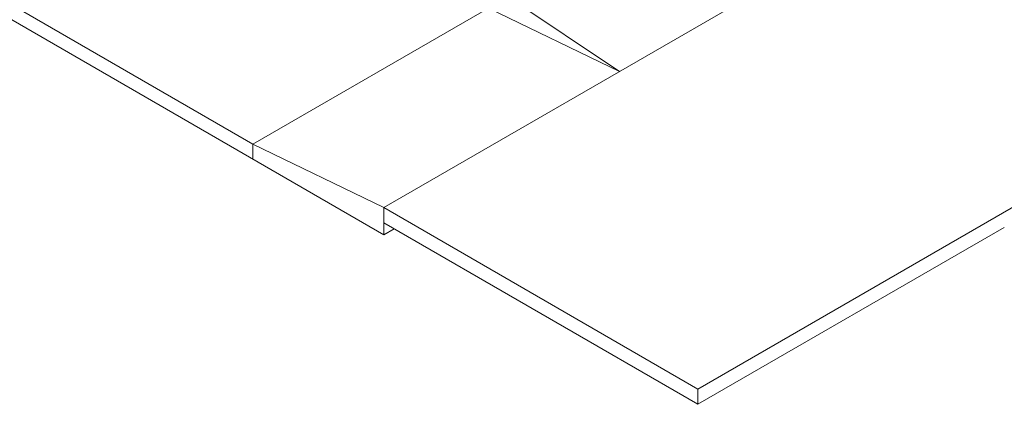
# Model space of a CAD drawing. Header units: metres. Extents: x -15.1 to 0.1, y 4 to 14.1.
# Tile 3 of 67: x -11.7 to -9.1, y 4.5 to 5.5. Entities that reach past the tile are written whole.
import ezdxf

# ---------------------------------------------------------------- set-up
doc = ezdxf.new("R2010")
doc.units = ezdxf.units.M
doc.layers.add('A-FLOR', color=7, linetype='Continuous', lineweight=5)

msp = doc.modelspace()

# ---------------------------------------------------------------- linework, layer by layer
at = {"layer": 'A-FLOR'}
for p, q in [((-13.7755, 6.7233), (-11.1167, 5.1882)), ((-10.7632, 4.9433), (-13.7755, 6.6825)), ((-9.2995, 5.8619), (-10.7632, 5.0168)), ((-10.1268, 5.3842), (-10.4803, 5.621)), ((-11.1167, 5.1882), (-10.4803, 5.5557)), ((-10.4803, 5.5557), (-10.1268, 5.3842)), ((-9.9147, 4.5269), (-8.451, 5.372)), ((-11.1167, 5.1882), (-11.1167, 5.1474)), ((-10.7632, 5.0168), (-11.1167, 5.1882)), ((-10.7632, 5.0168), (-9.9147, 4.5269)), ((-10.7632, 5.0168), (-10.7632, 4.9433)), ((-9.9147, 4.4861), (-10.7632, 4.976)), ((-10.7349, 4.9597), (-10.7632, 4.9433)), ((-9.0873, 4.9637), (-9.9147, 4.4861)), ((-9.9147, 4.5269), (-9.9147, 4.4861))]:
    msp.add_line(p, q, dxfattribs=at)

doc.saveas('drawing.dxf')
